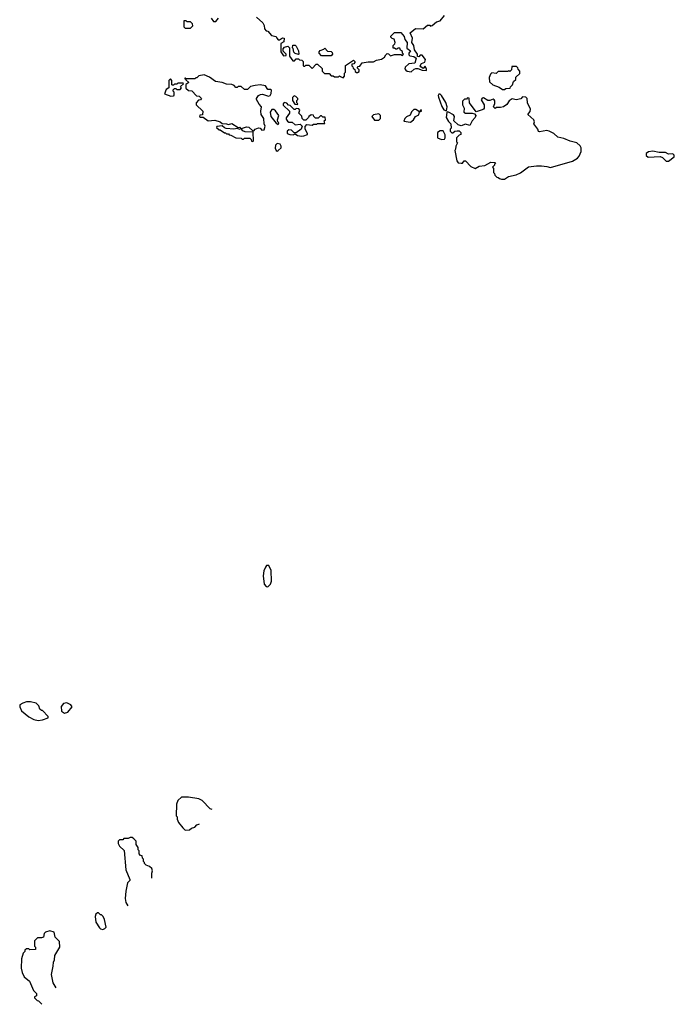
# Model space of a CAD drawing. Extents: x 2386897 to 2565480, y 579156 to 761880.
# Tile 35 of 191: x 2503230 to 2509419, y 591634 to 600940. Entities that reach past the tile are written whole.
import ezdxf

# ---------------------------------------------------------------- set-up
doc = ezdxf.new("R2010")
doc.units = 0

msp = doc.modelspace()

# ---------------------------------------------------------------- linework, layer by layer
at = {"layer": '0CON10XD'}
for points in [[(2505470, 600965), (2505529.3, 600909.3), (2505542.5, 600885), (2505543, 600853), (2505560, 600835), (2505575, 600830), (2505611.7, 600791.7), (2505655, 600780), (2505660, 600765), (2505675, 600750), (2505685, 600750), (2505715, 600770), (2505730, 600765), (2505728.3, 600731.7), (2505700, 600715), (2505700, 600635), (2505725, 600600), (2505748.3, 600601.7), (2505750, 600615), (2505721.7, 600641.7), (2505720, 600665), (2505735, 600680), (2505765, 600690), (2505780, 600675), (2505780, 600595), (2505811.7, 600551.7), (2505828.3, 600551.7), (2505845, 600570), (2505865, 600570), (2505875, 600560), (2505897, 600557), (2505910, 600545), (2505910, 600505), (2505915, 600500), (2505925, 600500), (2505935, 600510), (2505965, 600510), (2505995, 600480), (2506031.7, 600518.3), (2506045, 600520), (2506088.3, 600478.3), (2506090, 600455), (2506111.7, 600431.7), (2506155, 600430), (2506175, 600410), (2506195, 600410), (2506205, 600400), (2506245, 600400), (2506255, 600410), (2506261.7, 600401.7), (2506288.3, 600391.7), (2506300, 600405), (2506300, 600435), (2506310, 600445), (2506311.7, 600508.3), (2506385, 600557.5), (2506400, 600545), (2506400, 600535), (2506388.3, 600521.7), (2506371.7, 600518.3), (2506370, 600505), (2506380, 600495), (2506381.7, 600481.7), (2506398.3, 600468.3), (2506401.7, 600451.7), (2506415, 600440), (2506425, 600440), (2506438.3, 600451.7), (2506440, 600465), (2506420, 600485), (2506431.7, 600498.3), (2506445, 600500), (2506468.3, 600531.7), (2506525, 600542.5), (2506575, 600542.5), (2506603.6, 600556.4), (2506651.7, 600568.3), (2506680, 600585), (2506691.7, 600608.3), (2506705, 600620), (2506718.3, 600618.3), (2506735, 600600), (2506775, 600612.5), (2506835, 600610), (2506848.3, 600601.7), (2506860, 600615), (2506850, 600625), (2506848.3, 600638.3), (2506831.7, 600651.7), (2506825, 600670), (2506805, 600670), (2506795, 600660), (2506785, 600660), (2506775, 600670), (2506761.7, 600671.7), (2506760, 600695), (2506778.3, 600711.7), (2506780, 600725), (2506770, 600755), (2506751.7, 600761.7), (2506740, 600775), (2506740, 600785), (2506775, 600820), (2506835, 600817.5), (2506865, 600782.5), (2506872, 600752), (2506893.9, 600723.9), (2506891.2, 600671.2), (2506926.4, 600646.4), (2506910, 600625), (2506909.3, 600609.3), (2506918.8, 600598.8), (2506955, 600592), (2506980, 600575), (2506965, 600530), (2506908.3, 600521.7), (2506875, 600490), (2506870, 600475), (2506881.7, 600461.7), (2506893, 600453), (2506931.7, 600448.3), (2506958.3, 600471.7), (2506975, 600480), (2506995, 600480), (2507035, 600462.5), (2507075, 600460), (2507076.7, 600473.3), (2507065, 600500), (2507045, 600480), (2507023.3, 600493.3), (2507017.5, 600505), (2507027.5, 600525), (2507060, 600540), (2507065.8, 600565), (2507035, 600603.8), (2507016.4, 600603.6), (2507005, 600590), (2506992.5, 600592.5), (2506992.5, 600615), (2506961.2, 600655), (2506956.2, 600695), (2506936.2, 600725), (2506943.3, 600765), (2506923, 600817), (2506973, 600857), (2507045, 600852.5), (2507085, 600887.5), (2507107, 600887), (2507115, 600880), (2507130, 600885), (2507171.7, 600918.3), (2507205, 600930), (2507245, 600980)], [(2504845, 600860), (2504867, 600883), (2504865, 600900), (2504845, 600920), (2504815, 600920), (2504805, 600930), (2504781.7, 600928.3), (2504781.7, 600871.7), (2504795, 600860), (2504845, 600860)], [(2505040, 600955), (2505062.5, 600922.5), (2505085, 600922.5), (2505110, 600955)], [(2505865, 600610), (2505835, 600620), (2505821.7, 600631.7), (2505817, 600667), (2505810, 600675), (2505811.7, 600698.3), (2505835, 600700), (2505845, 600690), (2505867.5, 600645), (2505870, 600615), (2505865, 600610)], [(2506175, 600600), (2506085, 600600), (2506060, 600625), (2506060, 600635), (2506071.7, 600648.3), (2506105, 600660), (2506115, 600670), (2506141.7, 600641.7), (2506175, 600640), (2506185, 600630), (2506187, 600613), (2506175, 600600)], [(2507815, 600280), (2507825, 600290), (2507868.3, 600291.7), (2507870, 600305), (2507890, 600325), (2507900, 600355), (2507920, 600375), (2507921.7, 600398.3), (2507958.3, 600431.7), (2507960, 600455), (2507941.7, 600471.7), (2507940, 600485), (2507928.3, 600498.3), (2507881.7, 600498.3), (2507880, 600465), (2507865, 600450), (2507855, 600460), (2507845, 600450), (2507755, 600450), (2507735, 600430), (2507695, 600437.5), (2507680, 600425), (2507670, 600395), (2507671.7, 600351.7), (2507703, 600323), (2507761.7, 600301.7), (2507795, 600280), (2507815, 600280)], [(2505435, 599790), (2505440, 599795), (2505438.3, 599878.3), (2505360.7, 599880.7), (2505340.8, 599890.8), (2505327.5, 599905), (2505328.3, 599911.7), (2505375, 599927.5), (2505395, 599924), (2505435, 599890), (2505445, 599890), (2505457.5, 599905), (2505487, 599917), (2505503.8, 599913.8), (2505520, 599895), (2505540, 599900), (2505550, 599935), (2505540, 599955), (2505537.5, 600005), (2505512.5, 600045), (2505510, 600075), (2505517.5, 600115), (2505493, 600143), (2505470, 600185), (2505470, 600195), (2505487.5, 600225), (2505505.8, 600234.2), (2505525, 600235.8), (2505582.5, 600217.5), (2505596.7, 600223.3), (2505607, 600243), (2505610, 600275), (2505605, 600280), (2505575, 600280), (2505553.6, 600313.6), (2505505, 600323.3), (2505455, 600317.5), (2505411.7, 600308.3), (2505385, 600280), (2505355, 600280), (2505325, 600310), (2505295, 600310), (2505285, 600300), (2505275, 600300), (2505258.3, 600318.3), (2505237, 600327), (2505185, 600330), (2505145, 600346.7), (2505080, 600355), (2505025, 600397.5), (2504975, 600420), (2504925, 600410), (2504905, 600390), (2504895, 600390), (2504885, 600380), (2504800, 600380), (2504798.3, 600388.3), (2504791.7, 600388.3), (2504791.7, 600381.7), (2504800, 600380), (2504801.7, 600371.7), (2504830, 600345), (2504801.7, 600328.3), (2504801.7, 600291.7), (2504825, 600270), (2504858.3, 600268.3), (2504901.7, 600221.7), (2504928.3, 600218.3), (2504950, 600195), (2504938.3, 600181.7), (2504921.7, 600178.3), (2504900, 600155), (2504900, 600135), (2504960, 600075), (2504958.3, 600041.7), (2504931.7, 600038.3), (2504930, 600025), (2504938.3, 600018.3), (2504965, 600020), (2505012.5, 599985), (2505075, 599990), (2505125.9, 599975.9), (2505145, 599957.5), (2505185, 599956), (2505205, 599948.8), (2505235, 599958.8), (2505295, 599920), (2505310, 599925), (2505320, 599915), (2505315, 599902.5), (2505285, 599912.5), (2505255, 599906.2), (2505180.7, 599910.7), (2505166.4, 599916.4), (2505145, 599937.5), (2505095, 599930), (2505091.7, 599921.7), (2505115, 599900), (2505125, 599900), (2505165, 599870), (2505175, 599870), (2505185, 599860), (2505205, 599860), (2505211.7, 599851.7), (2505225, 599850), (2505273, 599823), (2505325, 599820), (2505335, 599810), (2505345, 599810), (2505355, 599820), (2505405, 599820), (2505418.3, 599808.3), (2505421.7, 599791.7), (2505435, 599790)], [(2504658.3, 600218.3), (2504685, 600220), (2504690, 600225), (2504690, 600255), (2504680, 600265), (2504681.7, 600278.3), (2504695, 600290), (2504705, 600290), (2504715, 600280), (2504748.3, 600281.7), (2504760, 600295), (2504751.7, 600308.3), (2504780, 600335), (2504775, 600340), (2504725, 600340), (2504715, 600330), (2504695, 600330), (2504685, 600320), (2504675, 600320), (2504670, 600325), (2504670, 600365), (2504655, 600380), (2504640, 600365), (2504640, 600295), (2504615, 600280), (2504598.3, 600238.3), (2504658.3, 600218.3)], [(2505855, 600140), (2505860, 600145), (2505850, 600155), (2505850, 600175), (2505860, 600185), (2505860, 600195), (2505840, 600215), (2505825, 600220), (2505810, 600205), (2505810, 600175), (2505831.7, 600141.7), (2505855, 600140)], [(2507265, 600080), (2507271.1, 600115), (2507258, 600158), (2507218.1, 600225), (2507205, 600235.6), (2507194.2, 600235.8), (2507187.5, 600225), (2507188.3, 600208.3), (2507220.5, 600120.5), (2507238.8, 600088.8), (2507265, 600080)], [(2505895, 599840), (2505915, 599843.3), (2505950, 599855), (2505950, 599865), (2505927.5, 599905), (2505928.3, 599931.7), (2505945, 599950), (2505995, 599942.5), (2506008.3, 599951.7), (2506035, 599952.5), (2506045, 599960), (2506115, 599960), (2506110, 599985), (2506120, 599995), (2506118.3, 600018.3), (2506095, 600020), (2506085, 600030), (2506075, 600030), (2506051.7, 600008.3), (2506028.3, 600008.3), (2506010, 600025), (2506008.3, 600038.3), (2505985, 600040), (2505963.6, 600026.4), (2505960, 600015), (2505935, 599990), (2505915, 599990), (2505900, 600005), (2505898.3, 600028.3), (2505870, 600055), (2505880, 600085), (2505868.3, 600098.3), (2505845, 600100), (2505835, 600090), (2505825, 600090), (2505788.3, 600128.3), (2505771.7, 600131.7), (2505755, 600150), (2505731.7, 600158.3), (2505720, 600145), (2505721.7, 600131.7), (2505780, 600075), (2505780, 600055), (2505748.3, 600011.7), (2505748.3, 599998.3), (2505760.7, 599980.7), (2505775, 599970), (2505805, 599972.5), (2505835, 599947.5), (2505881.7, 599951.7), (2505900, 599935), (2505890, 599905), (2505845, 599870), (2505825, 599870), (2505800, 599895), (2505775, 599900), (2505760, 599885), (2505760, 599865), (2505785, 599853.8), (2505815, 599853.3), (2505835, 599860), (2505857, 599847), (2505895, 599840)], [(2507815, 599432.5), (2507853, 599457), (2507925, 599472.5), (2507965, 599492.5), (2508040.7, 599549.3), (2508115, 599560), (2508165, 599560), (2508215, 599553.3), (2508248.3, 599541.7), (2508457.7, 599602.3), (2508505, 599630), (2508520.7, 599649.3), (2508540, 599695), (2508539.3, 599729.3), (2508529.3, 599749.3), (2508496.1, 599776.1), (2508435, 599792.5), (2508375, 599817.5), (2508318.3, 599828.3), (2508280, 599865), (2508235, 599887.5), (2508215, 599892.5), (2508145, 599880), (2508133.6, 599883.6), (2508127.5, 599905), (2508092.5, 599955), (2508097.5, 599975), (2508092.5, 599995), (2508033, 600043), (2508057, 600073), (2508060, 600095), (2508030, 600155), (2508026.7, 600195), (2508015, 600206.7), (2507985, 600210), (2507967.5, 600192.5), (2507925, 600183.3), (2507885, 600192.5), (2507857, 600173), (2507835, 600137.5), (2507805, 600116.7), (2507775, 600108.8), (2507738.3, 600111.7), (2507725, 600100), (2507710, 600115), (2507723, 600147), (2507723, 600173), (2507715, 600182.5), (2507705, 600187.5), (2507675, 600176.2), (2507655, 600176.7), (2507615, 600200), (2507601.7, 600198.3), (2507593, 600183), (2507622.5, 600135), (2507622.5, 600105), (2507616.4, 600093.6), (2507603.3, 600086.7), (2507545, 600070), (2507483, 600153), (2507478.3, 600198.3), (2507465, 600200), (2507455, 600190), (2507435, 600190), (2507415, 600170), (2507417.5, 600135), (2507432.5, 600105), (2507430, 600065), (2507445, 600057.5), (2507506.4, 600056.4), (2507528.8, 600048.8), (2507542.5, 600035), (2507537.5, 600015), (2507507, 599983), (2507485, 599940), (2507445, 599952.5), (2507405, 599937.5), (2507375, 599947.5), (2507333.3, 599983.3), (2507340, 600025), (2507330, 600040), (2507285, 600066.7), (2507275, 600070), (2507267.5, 600062.5), (2507261.2, 600015), (2507285, 599977.5), (2507307.5, 599955), (2507310, 599915), (2507300, 599905), (2507300, 599885), (2507315, 599870), (2507325, 599870), (2507343, 599887), (2507365, 599890), (2507385, 599890), (2507400, 599875), (2507400, 599855), (2507385, 599850), (2507360, 599825), (2507360, 599785), (2507370, 599775), (2507352.5, 599745), (2507350, 599715), (2507342.5, 599705), (2507362.5, 599605), (2507375, 599587.5), (2507405, 599582.5), (2507416.2, 599583.8), (2507433, 599607), (2507445, 599607.5), (2507495, 599552.5), (2507535, 599532.5), (2507573, 599557), (2507627, 599563), (2507685, 599592.5), (2507725, 599590), (2507730, 599585), (2507720, 599575), (2507720, 599565), (2507700, 599545), (2507710, 599535), (2507710, 599495), (2507720, 599485), (2507721.7, 599471.7), (2507741.7, 599451.7), (2507755, 599450), (2507765, 599440), (2507785, 599432.5), (2507815, 599432.5)], [(2505675, 599950), (2505680, 599965), (2505670, 599975), (2505667.5, 599995), (2505680, 600035), (2505649.5, 600079.5), (2505631.7, 600091.7), (2505615, 600092), (2505598.5, 600065), (2505604, 600024), (2505655, 599962.5), (2505675, 599950)], [(2506625, 599990), (2506640, 600005), (2506640, 600035), (2506625, 600050), (2506575, 600040), (2506560, 600025), (2506585, 599990), (2506625, 599990)], [(2506925, 599972.5), (2506953.3, 599995), (2506972.5, 600025), (2507005, 600040), (2507010, 600070), (2507030, 600075), (2507025, 600090), (2507010, 600070), (2506975, 600090), (2506955, 600090), (2506935, 600070), (2506921.7, 600038.3), (2506888.1, 600021.9), (2506872.5, 600005), (2506862.5, 599982.5), (2506925, 599972.5)], [(2507218.3, 599808.3), (2507245, 599810), (2507252.5, 599825), (2507251.7, 599851.7), (2507235, 599890), (2507205, 599890), (2507180, 599875), (2507180, 599825), (2507218.3, 599808.3)], [(2505665, 599697.5), (2505675, 599702.5), (2505700.7, 599729.3), (2505703.3, 599745), (2505693.3, 599765), (2505665, 599771.4), (2505648.6, 599755), (2505645.8, 599725), (2505655, 599702.5), (2505665, 599697.5)], [(2509342.1, 599602.1), (2509365, 599603.3), (2509418, 599645), (2509419.1, 599659.1), (2509405, 599672.5), (2509365, 599670), (2509335, 599685.8), (2509275, 599684), (2509215, 599696.5), (2509175, 599690), (2509154.2, 599675), (2509154.2, 599655), (2509171.7, 599641.7), (2509285, 599645.8), (2509306.8, 599636.8), (2509342.1, 599602.1)], [(2505575, 595580), (2505600, 595605), (2505610, 595635), (2505606.7, 595735), (2505585, 595780), (2505565, 595780), (2505553, 595767), (2505538.3, 595731.7), (2505533.3, 595685), (2505540, 595605), (2505561.7, 595581.7), (2505575, 595580)], [(2503405, 594317.5), (2503445, 594322.5), (2503498.3, 594341.7), (2503500, 594355), (2503445, 594410), (2503435, 594410), (2503420, 594425), (2503410, 594455), (2503385, 594480), (2503331.7, 594491.7), (2503295, 594492.5), (2503258.3, 594481.7), (2503232.5, 594465), (2503230, 594445), (2503247, 594407), (2503315, 594350), (2503365, 594327.5), (2503405, 594317.5)], [(2503655, 594384.6), (2503685.3, 594395), (2503725.7, 594445), (2503715, 594463.3), (2503675, 594483.3), (2503642.7, 594477.3), (2503620.7, 594449.3), (2503623.8, 594403.8), (2503655, 594384.6)], [(2505048.5, 593475.8), (2505031.7, 593481.7), (2504955, 593560), (2504925, 593577.5), (2504825, 593592.5), (2504758.3, 593591.7), (2504725, 593560), (2504713, 593527), (2504710, 593415), (2504720, 593405), (2504720, 593385), (2504733, 593353), (2504771.7, 593301.7), (2504795, 593280), (2504835, 593282.5), (2504855, 593300), (2504885, 593310), (2504905, 593330), (2504923, 593337), (2504928.8, 593338.8)], [(2504480, 592825.4), (2504480, 592875), (2504487, 592897), (2504478.3, 592918.3), (2504458.3, 592938.3), (2504425, 592950), (2504410, 592965), (2504410, 592975), (2504400, 592985), (2504400, 593005), (2504390, 593015), (2504388.3, 593038.3), (2504371.7, 593041.7), (2504360, 593055), (2504360, 593085), (2504350, 593095), (2504350, 593115), (2504330, 593145), (2504330, 593175), (2504308.3, 593198.3), (2504295, 593210), (2504275, 593210), (2504255, 593202.5), (2504215, 593200), (2504205, 593190), (2504175, 593190), (2504160, 593175), (2504162.5, 593155), (2504175, 593130), (2504217, 593087), (2504232.5, 592905), (2504270, 592815), (2504270, 592805), (2504248.3, 592781.7), (2504233.3, 592705), (2504226.7, 592635), (2504232.5, 592595), (2504252, 592564.7)], [(2504015, 592342.5), (2504035, 592350), (2504047.5, 592365), (2504032.5, 592435), (2504020, 592465), (2504005, 592480), (2503995, 592480), (2503975, 592500), (2503965, 592500), (2503950, 592485), (2503943.3, 592465), (2503949.5, 592409.6), (2503985, 592357.5), (2503995, 592347.5), (2504015, 592342.5)], [(2503574.7, 591790.1), (2503546.4, 591836.4), (2503530, 591915), (2503547.5, 591995), (2503548.3, 592031.7), (2503560, 592055), (2503563, 592097), (2503610, 592175), (2503606.4, 592226.4), (2503565, 592270), (2503557.5, 592315), (2503515, 592330), (2503473, 592317), (2503460, 592305), (2503455, 592270), (2503435, 592262.5), (2503398.3, 592261.7), (2503370, 592235), (2503370, 592185), (2503380, 592175), (2503378.3, 592151.7), (2503325, 592150), (2503315, 592160), (2503295, 592160), (2503280, 592145), (2503280, 592135), (2503263, 592117), (2503247.5, 592065), (2503242.5, 591975), (2503252.5, 591935), (2503273.9, 591893.9), (2503323, 591853), (2503360, 591765), (2503387.5, 591735), (2503390, 591715), (2503370, 591705), (2503370, 591695), (2503395, 591670), (2503408.3, 591668.3), (2503437.5, 591637.5), (2503438.5, 591634.4)]]:
    msp.add_lwpolyline(points, dxfattribs=at)

doc.saveas('drawing.dxf')
